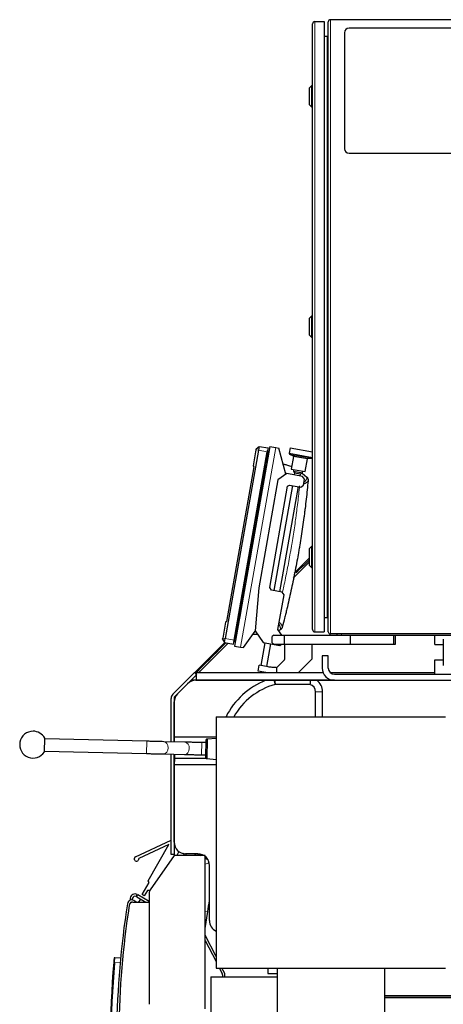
# Model space of a CAD drawing. Header units: inches. Extents: x 0 to 20790, y -12 to 14700.
# Tile 253 of 256: x 9108 to 9660, y 5609 to 6891. Entities that reach past the tile are written whole.
import ezdxf

# ---------------------------------------------------------------- set-up
doc = ezdxf.new("R2010")
doc.units = ezdxf.units.IN
doc.layers.add('1', color=7, linetype='Continuous', true_color=0xffffff)

msp = doc.modelspace()

# ---------------------------------------------------------------- linework, layer by layer
at = {"layer": '1', "color": 2, "linetype": 'Continuous', "lineweight": 25}
for p, q in [((9492.444, 6888.685), (9504.444, 6888.685)), ((9504.444, 6888.685), (9504.444, 6093.685)), ((9510.069, 6093.985), (9510.069, 6888.385)), ((9887.269, 6891.185), (9512.869, 6891.185)), ((9489.444, 6096.685), (9489.444, 6885.685)), ((9531.069, 6874.185), (9531.069, 6723.185)), ((9883.069, 6880.185), (9537.069, 6880.185)), ((9504.444, 6869.685), (9508.769, 6869.685)), ((9488.444, 6805.285), (9485.444, 6802.285)), ((9485.444, 6780.285), (9485.444, 6802.285)), ((9489.444, 6805.285), (9488.444, 6805.285)), ((9488.444, 6777.285), (9488.444, 6805.285)), ((9485.444, 6780.285), (9488.444, 6777.285)), ((9488.444, 6777.285), (9489.444, 6777.285)), ((9537.069, 6717.185), (9883.069, 6717.185)), ((9488.444, 6505.285), (9485.444, 6502.285)), ((9485.444, 6480.285), (9485.444, 6502.285)), ((9489.444, 6505.285), (9488.444, 6505.285)), ((9488.444, 6477.285), (9488.444, 6505.285)), ((9485.444, 6480.285), (9488.444, 6477.285)), ((9488.444, 6477.285), (9489.444, 6477.285)), ((9419.008, 6330.284), (9375.769, 6085.067)), ((9387.293, 6083.034), (9430.532, 6328.252)), ((9433.607, 6335.325), (9387.764, 6075.336)), ((9415.563, 6330.891), (9411.929, 6310.284)), ((9415.825, 6332.379), (9415.563, 6330.891)), ((9415.825, 6332.379), (9419.899, 6335.339)), ((9419.899, 6335.339), (9419.008, 6330.284)), ((9419.899, 6335.339), (9431.494, 6333.709)), ((9431.494, 6333.709), (9430.532, 6328.252)), ((9432.244, 6327.598), (9432.238, 6327.599)), ((9432.263, 6327.745), (9432.27, 6327.744)), ((9433.607, 6335.325), (9441.485, 6333.936)), ((9441.485, 6333.936), (9445.425, 6333.241)), ((9454.578, 6299.08), (9445.425, 6333.241)), ((9460.242, 6333.348), (9459.015, 6326.393)), ((9459.015, 6326.393), (9489.4, 6321.035)), ((9460.207, 6324.754), (9464.295, 6322.973)), ((9460.242, 6333.348), (9489.444, 6328.199)), ((9411.929, 6310.284), (9412.883, 6308.632)), ((9464.588, 6322.427), (9461.636, 6305.686)), ((9479.855, 6302.473), (9482.807, 6319.215)), ((9483.268, 6319.627), (9487.719, 6319.903)), ((9489.4, 6321.035), (9489.444, 6321.287)), ((9412.883, 6308.632), (9377.42, 6107.507)), ((9455.798, 6299.934), (9444.214, 6291.822)), ((9476.479, 6296.287), (9455.798, 6299.934)), ((9461.636, 6305.686), (9479.855, 6302.473)), ((9464.837, 6305.121), (9464.489, 6303.152)), ((9464.489, 6303.152), (9466.112, 6300.835)), ((9464.489, 6303.152), (9476.307, 6301.068)), ((9466.112, 6300.835), (9465.646, 6298.197)), ((9466.112, 6300.835), (9473.99, 6299.446)), ((9473.525, 6296.808), (9473.99, 6299.446)), ((9473.99, 6299.446), (9476.307, 6301.068)), ((9475.779, 6300.698), (9481.994, 6295.484)), ((9476.307, 6301.068), (9476.654, 6303.038)), ((9444.214, 6291.822), (9419.382, 6150.995)), ((9463.215, 6284.41), (9439.078, 6147.522)), ((9456.959, 6283.482), (9459.276, 6285.105)), ((9459.276, 6285.105), (9474.048, 6282.5)), ((9474.048, 6282.5), (9477.524, 6284.933)), ((9478.913, 6292.812), (9476.479, 6296.287)), ((9477.524, 6284.933), (9478.913, 6292.812)), ((9433.69, 6151.518), (9456.959, 6283.482)), ((9446.957, 6146.133), (9471.094, 6283.021)), ((9488.444, 6205.285), (9485.444, 6202.285)), ((9485.444, 6180.285), (9485.444, 6202.285)), ((9489.444, 6205.285), (9488.444, 6205.285)), ((9488.444, 6177.285), (9488.444, 6205.285)), ((9464.312, 6163.958), (9485.443, 6185.09)), ((9485.442, 6190.141), (9465.632, 6170.33)), ((9478.166, 6180.455), (9485.444, 6187.458)), ((9468.056, 6170.726), (9470.6, 6173.174)), ((9470.6, 6173.174), (9470.607, 6173.528)), ((9470.607, 6173.528), (9477.813, 6180.462)), ((9477.813, 6180.462), (9478.166, 6180.455)), ((9485.444, 6180.285), (9488.444, 6177.285)), ((9488.444, 6177.285), (9489.444, 6177.285)), ((9419.382, 6150.995), (9414.492, 6095.105)), ((9436.124, 6148.043), (9433.69, 6151.518)), ((9449.911, 6145.612), (9436.124, 6148.043)), ((9452.345, 6142.136), (9449.911, 6145.612)), ((9444.357, 6096.835), (9452.345, 6142.136)), ((9375.958, 6106.281), (9372.324, 6085.674)), ((9377.42, 6107.507), (9375.958, 6106.281)), ((9504.444, 6112.685), (9508.769, 6112.685)), ((9399.581, 6073.252), (9414.688, 6094.826)), ((9414.492, 6095.105), (9425.127, 6079.917)), ((9449.363, 6089.685), (9444.357, 6096.835)), ((9446.859, 6096.225), (9445.205, 6095.623)), ((9492.444, 6093.685), (9504.444, 6093.685)), ((9375.237, 6079.935), (9335.728, 6040.426)), ((9341.04, 6040.686), (9379.404, 6079.05)), ((9370.144, 6073.167), (9376.618, 6079.641)), ((9372.062, 6084.186), (9372.324, 6085.674)), ((9372.062, 6084.186), (9374.878, 6080.011)), ((9374.878, 6080.011), (9375.769, 6085.067)), ((9374.878, 6080.011), (9386.331, 6077.577)), ((9386.331, 6077.577), (9387.293, 6083.034)), ((9388.747, 6082.428), (9387.63, 6081.61)), ((9388.747, 6082.428), (9387.63, 6081.61)), ((9389.094, 6082.918), (9389.094, 6082.918)), ((9389.094, 6082.918), (9389.094, 6082.918)), ((9389.101, 6082.917), (9389.094, 6082.918)), ((9389.097, 6082.918), (9389.094, 6082.918)), ((9389.127, 6083.068), (9389.12, 6083.07)), ((9427.097, 6079.57), (9421.879, 6049.981)), ((9425.127, 6079.917), (9446.793, 6076.097)), ((9439.069, 6089.685), (9437.069, 6087.685)), ((9437.069, 6079.685), (9437.069, 6087.685)), ((9437.069, 6079.685), (9439.069, 6077.685)), ((9439.069, 6089.685), (9453.069, 6089.685)), ((9453.069, 6089.685), (9538.825, 6089.685)), ((9453.069, 6077.685), (9453.069, 6089.685)), ((9887.269, 6091.185), (9512.869, 6091.185)), ((9521.069, 6091.185), (9521.069, 6089.685)), ((9538.825, 6089.685), (9595.569, 6089.685)), ((9538.825, 6077.685), (9538.825, 6089.685)), ((9595.569, 6089.685), (9597.569, 6089.685)), ((9595.569, 6077.685), (9595.569, 6089.685)), ((9597.569, 6077.685), (9597.569, 6089.685)), ((9597.572, 6089.685), (9648.872, 6089.685)), ((9648.869, 6089.685), (9739.869, 6089.685)), ((9648.869, 6077.185), (9648.869, 6089.685)), ((9363.426, 6066.096), (9370.144, 6072.814)), ((9370.144, 6072.814), (9370.144, 6073.167)), ((9387.764, 6075.336), (9395.642, 6073.947)), ((9395.642, 6073.947), (9399.581, 6073.252)), ((9429.758, 6048.592), (9434.975, 6078.181)), ((9439.069, 6077.685), (9453.069, 6077.685)), ((9446.793, 6076.097), (9449.061, 6077.685)), ((9453.069, 6077.685), (9453.069, 6058.017)), ((9453.069, 6077.685), (9538.825, 6077.685)), ((9489.069, 6058.685), (9489.069, 6077.685)), ((9538.825, 6077.685), (9595.569, 6077.685)), ((9595.569, 6077.685), (9597.569, 6077.685)), ((9648.869, 6077.185), (9659.873, 6077.185)), ((9349.284, 6051.954), (9356.001, 6058.671)), ((9356.001, 6059.025), (9363.073, 6066.096)), ((9356.001, 6058.671), (9356.001, 6059.025)), ((9363.073, 6066.096), (9363.426, 6066.096)), ((9452.835, 6057.451), (9442.826, 6047.442)), ((9471.07, 6040.686), (9489.069, 6058.685)), ((9510.069, 6062.685), (9502.069, 6062.685)), ((9502.069, 6062.685), (9502.069, 6046.685)), ((9510.069, 6046.685), (9510.069, 6062.685)), ((9648.869, 6057.185), (9659.887, 6057.185)), ((9648.869, 6038.685), (9648.869, 6057.185)), ((9307.412, 6012.715), (9335.426, 6040.729)), ((9335.426, 6040.729), (9338.254, 6037.9)), ((9336.742, 6039.412), (9341.859, 6044.529)), ((9338.269, 6030.686), (9338.269, 6040.686)), ((9338.269, 6040.686), (9503.237, 6040.686)), ((9341.859, 6044.883), (9348.93, 6051.954)), ((9341.859, 6044.529), (9341.859, 6044.883)), ((9348.93, 6051.954), (9349.284, 6051.954)), ((9418.557, 6042.444), (9419.946, 6050.322)), ((9428.527, 6040.686), (9418.557, 6042.444)), ((9431.764, 6048.238), (9419.946, 6050.322)), ((9422.658, 6041.44), (9426.105, 6040.832)), ((9442.568, 6047.269), (9442.568, 6040.686)), ((9512.786, 6040.686), (9648.874, 6040.686)), ((9331.04, 6030.686), (9309.069, 6008.715)), ((9338.254, 6037.9), (9331.039, 6030.686)), ((9438.48, 6030.686), (9331.04, 6030.686)), ((9337.295, 6030.686), (9428.504, 6030.686)), ((9338.254, 6037.9), (9338.269, 6037.915)), ((9338.269, 6030.686), (9438.486, 6030.686)), ((9486.745, 6030.686), (9440.191, 6030.686)), ((9517.962, 6030.686), (9440.853, 6030.686)), ((9440.855, 6030.686), (9517.97, 6030.686)), ((9495.231, 6030.686), (9517.969, 6030.686)), ((9518.069, 6038.685), (9879.643, 6038.685)), ((9518.069, 6030.685), (9879.643, 6030.685)), ((9313.46, 6013.076), (9326.669, 6026.286)), ((9486.127, 6025.353), (9440.809, 6025.353)), ((9493.569, 5983.285), (9493.569, 6015.686)), ((9502.569, 5983.285), (9502.569, 6015.686)), ((9305.069, 5950.553), (9305.069, 6007.058)), ((9309.069, 6008.715), (9309.069, 5950.463)), ((9309.069, 5956.686), (9309.069, 6002.476)), ((9363.669, 5983.285), (9662.869, 5983.285)), ((9363.669, 5983.285), (9363.669, 5655.685)), ((9139.944, 5937.561), (9140.385, 5955.556)), ((9273.32, 5951.301), (9140.36, 5954.556)), ((9363.669, 5956.686), (9309.069, 5956.686)), ((9309.069, 5956.686), (9309.287, 5950.458)), ((9309.069, 5950.463), (9309.069, 5956.686)), ((9350.364, 5952.162), (9349.843, 5930.828)), ((9352.235, 5954.109), (9351.616, 5928.792)), ((9363.67, 5954.847), (9352.235, 5954.109)), ((9139.969, 5938.561), (9272.929, 5935.305)), ((9323.097, 5950.143), (9295.498, 5950.773)), ((9350.299, 5949.493), (9345.3, 5949.615)), ((9295.133, 5934.777), (9322.732, 5934.147)), ((9305.069, 5803.7), (9305.069, 5934.548)), ((9309.069, 5920.686), (9309.069, 5934.459)), ((9309.069, 5934.456), (9309.069, 5822.391)), ((9309.348, 5928.686), (9309.069, 5920.686)), ((9309.348, 5934.453), (9309.348, 5928.686)), ((9352.552, 5928.686), (9309.348, 5928.686)), ((9344.909, 5933.62), (9349.908, 5933.498)), ((9351.616, 5928.792), (9363.669, 5927.421)), ((9363.669, 5920.686), (9309.069, 5920.686)), ((9309.069, 5819.677), (9309.069, 5920.686)), ((9258.654, 5800.92), (9305.069, 5822.527)), ((9302.141, 5816.752), (9262.906, 5798.487)), ((9274.986, 5769.658), (9302.141, 5816.752)), ((9309.069, 5822.392), (9309.069, 5803.7)), ((9308.945, 5802.642), (9277.654, 5757.954)), ((9309.069, 5803.7), (9305.069, 5803.7)), ((9349.569, 5802.642), (9308.945, 5802.642)), ((9315.286, 5807.519), (9312.474, 5802.641)), ((9340.078, 5804.686), (9324.06, 5804.686)), ((9339.736, 5804.686), (9343.275, 5802.642)), ((9349.568, 5799.009), (9353.226, 5796.897)), ((9349.569, 5602.689), (9349.569, 5802.642)), ((9355.069, 5717.677), (9355.069, 5789.695)), ((9267.155, 5751.542), (9276.295, 5767.393)), ((9276.295, 5767.393), (9274.986, 5769.658)), ((9251.935, 5747.079), (9251.628, 5744.151)), ((9254.691, 5744.6), (9254.919, 5746.765)), ((9259.402, 5749.05), (9260.902, 5751.648)), ((9260.268, 5748.55), (9259.402, 5749.05)), ((9260.268, 5748.55), (9272.152, 5741.689)), ((9260.902, 5751.648), (9261.768, 5751.148)), ((9276.569, 5742.602), (9261.768, 5751.148)), ((9270.187, 5749.794), (9267.155, 5751.542)), ((9274.273, 5756.88), (9270.187, 5749.794)), ((9277.054, 5756.874), (9274.273, 5756.88)), ((9276.569, 5754.513), (9276.569, 5608.689)), ((9255.352, 5741.689), (9276.569, 5741.689)), ((9259.671, 5741.689), (9257.892, 5743.206)), ((9262.7, 5741.689), (9265.818, 5745.346)), ((9349.569, 5707.439), (9352.919, 5729.536)), ((9363.669, 5670.954), (9349.569, 5698.625)), ((9349.569, 5692.017), (9363.669, 5664.345)), ((9231.706, 5669.437), (9239.324, 5669.836)), ((9357.069, 5644.689), (9357.069, 5594.689)), ((9357.069, 5644.689), (9443.268, 5644.689)), ((9363.669, 5655.685), (9662.869, 5655.685)), ((9368.081, 5655.686), (9371.856, 5648.278)), ((9374.529, 5649.64), (9371.448, 5655.686)), ((9372.183, 5646.916), (9372.183, 5644.687)), ((9375.183, 5644.687), (9375.183, 5646.916)), ((9431.069, 5655.685), (9431.069, 5648.686)), ((9431.069, 5648.686), (9443.271, 5648.686)), ((9443.269, 5655.685), (9443.269, 5502.685)), ((9583.269, 5655.685), (9583.269, 5502.685)), ((9583.268, 5620.071), (9674.569, 5620.071)), ((9583.268, 5617.686), (9674.569, 5617.686))]:
    msp.add_line(p, q, dxfattribs=at)
at = {"layer": '1', "color": 110, "linetype": 'Continuous', "lineweight": 13}
for p, q in [((9492.444, 6888.685), (9492.444, 6093.685)), ((9512.869, 6891.185), (9512.869, 6091.185)), ((9508.769, 6112.685), (9508.769, 6869.685)), ((9441.485, 6333.936), (9395.642, 6073.947)), ((9415.563, 6330.891), (9419.008, 6330.284)), ((9419.008, 6330.284), (9430.532, 6328.252)), ((9431.985, 6327.644), (9431.042, 6327.81)), ((9460.207, 6324.754), (9487.719, 6319.903)), ((9464.295, 6322.973), (9483.268, 6319.627)), ((9464.588, 6322.427), (9482.807, 6319.215)), ((9372.324, 6085.674), (9375.769, 6085.067)), ((9375.769, 6085.067), (9387.293, 6083.034)), ((9388.868, 6083.115), (9387.925, 6083.283)), ((9527.069, 6091.185), (9527.069, 6089.685)), ((9439.139, 6030.686), (9440.654, 6025.311)), ((9502.569, 6015.686), (9493.569, 6015.686)), ((9272.929, 5935.305), (9273.32, 5951.301)), ((9344.909, 5933.62), (9345.3, 5949.615)), ((9261.768, 5751.148), (9260.268, 5748.55)), ((9349.416, 5730.067), (9352.919, 5729.536)), ((9238.716, 5663.313), (9231.226, 5662.92)), ((9583.268, 5619.634), (9674.569, 5619.634)), ((9583.268, 5618.11), (9674.569, 5618.11))]:
    msp.add_line(p, q, dxfattribs=at)
at = {"layer": '1', "color": 2, "linetype": 'Continuous', "lineweight": 25}
for centre, radius, start, end in [((9492.444, 6885.685), 3, 90, 180), ((9512.869, 6888.385), 2.8, 90, 180), ((9537.069, 6874.185), 6, 90, 180), ((9508.769, 6870.985), 1.3, 270, 0), ((9537.069, 6723.185), 6, 180, 270), ((9461.006, 6326.587), 2, 185.575785, 246.459284), ((9464.095, 6322.514), 0.5, 350, 66.459284), ((9483.299, 6319.128), 0.5, 93.540716, 170), ((9487.596, 6321.899), 2, 273.540716, 334.424215), ((9469.443, 6169.285), 2, 133.900697, 135), ((9508.769, 6111.385), 1.3, 0, 90), ((9492.444, 6096.685), 3, 180, 270), ((9512.869, 6093.985), 2.8, 180, 270), ((9452.269, 6058.017), 0.8, 315, 0), ((9422.831, 6042.425), 1, 216.335116, 260), ((9426.279, 6041.817), 1, 260, 303.664884), ((9442.26, 6048.008), 0.8, 292.614253, 315), ((9518.069, 6046.685), 16, 180, 270), ((9518.069, 6046.685), 8, 180, 270), ((9465.069, 5938.686), 99, 111.675137, 153.223504), ((9483.569, 6015.686), 19, 0, 52.136354), ((9465.069, 5938.686), 90, 105.740549, 150.292933), ((9443.367, 6015.686), 10, 104.817624, 105.740549), ((9483.569, 6015.686), 10, 0, 75.182376), ((9313.069, 6007.058), 8, 135, 180), ((9125.161, 5946.926), 17.5, 90, 327.64765), ((9125.161, 5946.926), 17.5, 29.547096, 90), ((9259.92, 5798.2), 3, 114.962938, 5.494194), ((9257.902, 5746.452), 6, 60, 173.99935), ((9257.902, 5746.452), 3, 60, 173.99935), ((9282.569, 5754.513), 6, 145, 180), ((10436.833, 5555.025), 1203, 171.176235, 187.058833), ((10436.629, 5556.108), 1200, 171.308528, 186.912228), ((9253.999, 5738.64), 6, 49.55, 171.176235), ((9255.352, 5736.689), 5, 90, 171.308528), ((9253.999, 5738.64), 3, 81.412273, 168.038658), ((9231.759, 5668.438), 1, 93, 174.889549), ((10425.992, 5561.636), 1200, 175.154216, 184.845784), ((10425.94, 5561.636), 1199, 175.154216, 184.845784), ((9369.183, 5646.916), 3, 0, 27), ((9369.183, 5646.916), 6, 0, 27)]:
    msp.add_arc(centre, radius, start, end, dxfattribs=at)
at = {"layer": '1', "color": 110, "linetype": 'Continuous', "lineweight": 13}
for centre, major_axis, ratio, start_param, end_param in [((9430.331, 6327.936), (0.985, -0.174), 0.0000455, 0.76356558, 1.42700104), ((9431.309, 6327.763), (0.936, -0.165), 0.0000455, 0.1205485, 0.76354174), ((9478.734, 6291.166), (4.978, -0.468), 0.95970877, 0, 0.88797213), ((9445.273, 6101.398), (-4.838, 1.262), 0.95970878, 2.25362037, 3.14159265), ((9388.185, 6083.195), (0.936, -0.165), 1, 5.51964356, 6.16263681), ((9295.315, 5942.775), (0.182, 7.998), 0.73989858, 3.14108761, 6.28061858), ((9322.914, 5942.145), (0.182, 7.998), 0.73989858, 3.14167666, 6.28317114), ((9344.085, 5811.368), (20.763, -3.148), 0.99479478, 3.61829211, 3.72363364), ((9345.785, 5822.578), (20.763, -3.148), 0.99479478, 4.32092894, 4.55959181), ((9344.085, 5811.368), (20.763, -3.148), 0.99479478, 5.12635476, 5.38838322), ((9231.278, 5662.92), (-0.996, 0.084), 0.00442706, 0, 1.51862377)]:
    msp.add_ellipse(centre, major_axis=major_axis, ratio=ratio, start_param=start_param, end_param=end_param, dxfattribs=at)
at = {"layer": '1', "color": 2, "linetype": 'Continuous', "lineweight": 25}
for centre, major_axis, ratio, start_param, end_param in [((9430.505, 6328.919), (-0.985, 0.174), 0.99999893, 3.90575432, 4.56859358), ((9431.315, 6327.796), (-0.936, 0.165), 0.99999893, 3.34524443, 3.90513412), ((9387.039, 6082.416), (0.985, -0.174), 1, 4.85618427, 5.51961972), ((9387.04, 6082.416), (0.985, -0.174), 0.99999893, 4.85618442, 5.51931099), ((9387.214, 6083.407), (0.985, -0.174), 0.00146008, 0.76356505, 1.42700089), ((9388.185, 6083.194), (0.936, -0.165), 0.99999893, 5.51964422, 6.16263727), ((9388.192, 6083.233), (0.936, -0.165), 0.00146008, 0.12054837, 0.76354121), ((9442.26, 6048.008), (0, 0.8), 1, 3.11685404, 3.53628583), ((9337.295, 6015.686), (-15.018, 0), 0.99878277, 4.71238898, 5.49839613), ((9324.078, 6002.469), (-13.868, 5.744), 0.99928642, 5.89073854, 6.67563207), ((9324.078, 5819.695), (-10.62, -10.62), 0.99878277, 5.49839613, 7.06797448), ((9340.06, 5789.677), (10.62, 10.62), 0.99878277, 5.49839613, 7.06797448), ((9370.078, 5717.695), (-10.62, -10.62), 0.99878277, 5.49839613, 6.62797753)]:
    msp.add_ellipse(centre, major_axis=major_axis, ratio=ratio, start_param=start_param, end_param=end_param, dxfattribs=at)
at = {"layer": '1', "color": 110, "linetype": 'Continuous', "lineweight": 13}
for points in [[(9387.925, 6083.283), (9402.298, 6164.792), (9416.67, 6246.301), (9431.042, 6327.81)], [(9431.985, 6327.644), (9417.612, 6246.135), (9403.24, 6164.626), (9388.868, 6083.115)]]:
    msp.add_open_spline(points, degree=3, dxfattribs=at)
at = {"layer": '1', "color": 2, "linetype": 'Continuous', "lineweight": 25}
for points, degree in [([(9432.238, 6327.599), (9417.865, 6246.09), (9403.493, 6164.581), (9389.12, 6083.07)], 3), ([(9431.336, 6329.475), (9431.142, 6329.759), (9430.817, 6329.869)], 2), ([(9432.105, 6328.324), (9431.336, 6329.475)], 1), ([(9432.105, 6328.324), (9432.105, 6328.325), (9432.083, 6328.199), (9432.03, 6327.898), (9431.985, 6327.644)], 3), ([(9481.994, 6295.484), (9482.253, 6295.267), (9482.753, 6294.755), (9483.367, 6293.763), (9483.755, 6292.558), (9483.801, 6291.65), (9483.758, 6291.187)], 3), ([(9387.63, 6081.61), (9387.63, 6081.61), (9387.694, 6081.971), (9387.845, 6082.828), (9387.925, 6083.283)], 3), ([(9387.63, 6081.61), (9388.747, 6082.428)], 1), ([(9388.868, 6083.115), (9388.822, 6082.857), (9388.769, 6082.556), (9388.747, 6082.429), (9388.747, 6082.428)], 3), ([(9389.12, 6083.07), (9389.094, 6082.919), (9389.094, 6082.918)], 2), ([(9389.096, 6082.918), (9389.096, 6082.918), (9389.101, 6082.917)], 2), ([(9352.235, 5954.109), (9350.522, 5953.819), (9350.364, 5952.162)], 2), ([(9349.843, 5930.828), (9349.982, 5929.1), (9351.616, 5928.792)], 2), ([(9352.919, 5729.536), (9353.649, 5734.349), (9354.366, 5739.083), (9355.073, 5743.747)], 3)]:
    msp.add_open_spline(points, degree=degree, dxfattribs=at)
for points, knots in [([(9432.263, 6327.746), (9432.263, 6327.745), (9432.263, 6327.745), (9432.264, 6327.754), (9432.265, 6327.78), (9432.264, 6327.809), (9432.264, 6327.824)], [0, 0, 0, 0, 0.11034707, 0.25917922, 0.65646894, 1, 1, 1, 1]), ([(9450.943, 6312.688), (9451.069, 6312.654), (9451.195, 6312.62), (9451.787, 6312.459), (9452.718, 6312.203), (9453.647, 6311.942), (9454.576, 6311.678), (9455.04, 6311.545), (9456.431, 6311.142), (9457.358, 6310.868), (9459.207, 6310.309), (9460.13, 6310.025), (9461.462, 6309.606), (9461.873, 6309.476), (9462.283, 6309.345)], [0, 0, 0, 0, 0.03311279, 0.03311279, 0.15563928, 0.27816578, 0.27816578, 0.40069227, 0.40069227, 0.64574527, 0.64574527, 0.89079826, 0.89079826, 1, 1, 1, 1]), ([(9483.712, 6290.697), (9482.956, 6282.664), (9482.119, 6274.638), (9480.742, 6262.612), (9480.263, 6258.605), (9479.514, 6252.597), (9479.259, 6250.595), (9478.739, 6246.592), (9478.474, 6244.591), (9477.124, 6234.591), (9475.964, 6226.602), (9474.102, 6214.636), (9473.461, 6210.651), (9472.47, 6204.677), (9472.134, 6202.687), (9471.453, 6198.707), (9471.108, 6196.718), (9469.355, 6186.777), (9467.873, 6178.842), (9464.75, 6163.006), (9463.108, 6155.105), (9459.667, 6139.338), (9457.867, 6131.471), (9455.517, 6121.659), (9455.042, 6119.698), (9454.082, 6115.778), (9452.628, 6109.903), (9451.129, 6104.039), (9450.111, 6100.135)], [0, 0, 0, 0, 0.125, 0.125, 0.1875, 0.1875, 0.21875, 0.21875, 0.25, 0.25, 0.375, 0.375, 0.4375, 0.4375, 0.46875, 0.46875, 0.5, 0.5, 0.625, 0.625, 0.75, 0.75, 0.875, 0.875, 0.90625, 0.90625, 0.9375, 1, 1, 1, 1]), ([(9483.758, 6291.187), (9483.758, 6291.187), (9483.758, 6291.187), (9483.758, 6291.187), (9483.758, 6291.186), (9483.758, 6291.185), (9483.757, 6291.179), (9483.756, 6291.168), (9483.753, 6291.138), (9483.75, 6291.108), (9483.743, 6291.028), (9483.738, 6290.977), (9483.727, 6290.854), (9483.72, 6290.781), (9483.712, 6290.697)], [0, 0, 0, 0, 0.00067364, 0.00067364, 0.03095626, 0.06221573, 0.12473469, 0.24977259, 0.24977259, 0.49984839, 0.49984839, 0.7499242, 0.7499242, 1, 1, 1, 1]), ([(9449.986, 6099.659), (9449.869, 6099.209), (9449.515, 6098.372), (9448.738, 6097.373), (9447.822, 6096.65), (9447.176, 6096.341), (9446.859, 6096.225)], [0, 0, 0, 0, 0.25000001, 0.50000001, 0.75, 1, 1, 1, 1]), ([(9450.111, 6100.135), (9450.089, 6100.054), (9450.071, 6099.983), (9450.04, 6099.863), (9450.027, 6099.814), (9450.006, 6099.736), (9449.999, 6099.707), (9449.991, 6099.678), (9449.988, 6099.667), (9449.987, 6099.661), (9449.986, 6099.66), (9449.986, 6099.659), (9449.986, 6099.659)], [0, 0, 0, 0, 0.25061683, 0.25061683, 0.50123366, 0.50123366, 0.75185049, 0.75185049, 0.8771589, 0.93981311, 0.97114021, 1, 1, 1, 1]), ([(9417.903, 6090.23), (9417.442, 6090.258), (9416.981, 6090.288), (9416.037, 6090.351), (9415.556, 6090.385), (9414.593, 6090.455), (9413.63, 6090.527), (9412.668, 6090.605), (9412.056, 6090.656), (9411.926, 6090.667), (9411.796, 6090.678)], [0, 0, 0, 0, 0.22643964, 0.22643964, 0.46293012, 0.46293012, 0.6994206, 0.93591108, 0.93591108, 1, 1, 1, 1]), ([(9660.02, 6084.375), (9659.993, 6084.305), (9659.948, 6083.845), (9659.906, 6082.327), (9659.883, 6080.223), (9659.87, 6077.295), (9659.869, 6073.723), (9659.87, 6069.387), (9659.868, 6064.461), (9659.874, 6059.549), (9659.892, 6055.448), (9659.917, 6052.563), (9659.957, 6050.578), (9659.997, 6050.038), (9660.02, 6049.996)], [0, 0, 0, 0, 0.08351729, 0.1590478, 0.22628351, 0.28539179, 0.3805113, 0.44972956, 0.53735982, 0.65699315, 0.72963946, 0.8108925, 0.90126662, 1, 1, 1, 1]), ([(9442.24, 6047.208), (9441.363, 6047.23), (9440.486, 6047.267), (9438.735, 6047.373), (9437.861, 6047.442), (9436.115, 6047.612), (9435.243, 6047.714), (9433.501, 6047.95), (9432.632, 6048.085), (9431.764, 6048.238)], [0, 0, 0, 0, 0.25, 0.25, 0.5, 0.5, 0.75, 0.75, 1, 1, 1, 1]), ([(9439.139, 6030.686), (9437.336, 6030.686), (9435.549, 6030.686), (9432.005, 6030.686), (9430.248, 6030.686), (9428.504, 6030.686)], [0, 0, 0, 0, 0.5, 0.5, 1, 1, 1, 1]), ([(9440.191, 6030.686), (9440.102, 6030.686), (9440.014, 6030.686), (9439.838, 6030.686), (9439.75, 6030.686), (9439.487, 6030.686), (9439.312, 6030.686), (9439.139, 6030.686)], [0, 0, 0, 0, 0.25, 0.25, 0.5, 0.5, 1, 1, 1, 1]), ([(9440.191, 6030.686), (9440.284, 6029.796), (9440.381, 6028.907), (9440.586, 6027.13), (9440.694, 6026.241), (9440.809, 6025.353)], [0, 0, 0, 0, 0.5, 0.5, 1, 1, 1, 1]), ([(9486.745, 6030.686), (9486.652, 6029.796), (9486.555, 6028.907), (9486.35, 6027.13), (9486.242, 6026.241), (9486.127, 6025.353)], [0, 0, 0, 0, 0.5, 0.5, 1, 1, 1, 1]), ([(9495.231, 6030.686), (9494.903, 6030.686), (9494.573, 6030.686), (9493.907, 6030.686), (9493.572, 6030.686), (9492.894, 6030.686), (9492.552, 6030.686), (9491.862, 6030.686), (9491.513, 6030.686), (9490.806, 6030.686), (9490.449, 6030.686), (9489.996, 6030.686), (9489.905, 6030.686), (9489.722, 6030.686), (9489.631, 6030.686), (9489.356, 6030.686), (9489.172, 6030.686), (9488.25, 6030.686), (9487.503, 6030.686), (9486.745, 6030.686)], [0, 0, 0, 0, 0.125, 0.125, 0.25, 0.25, 0.375, 0.375, 0.5, 0.5, 0.625, 0.625, 0.65625, 0.65625, 0.6875, 0.6875, 0.75, 0.75, 1, 1, 1, 1]), ([(9295.498, 5950.773), (9294.081, 5950.805), (9291.002, 5950.876), (9285.561, 5951.004), (9279.556, 5951.149), (9275.433, 5951.249), (9273.32, 5951.301)], [0, 0, 0, 0, 0.25001726, 0.49997807, 0.74994927, 1, 1, 1, 1]), ([(9345.3, 5949.615), (9343.186, 5949.667), (9339.059, 5949.767), (9333.047, 5949.911), (9327.598, 5950.04), (9324.516, 5950.111), (9323.097, 5950.143)], [0, 0, 0, 0, 0.25000751, 0.49997863, 0.74996002, 1, 1, 1, 1]), ([(9272.929, 5935.305), (9275.043, 5935.254), (9279.17, 5935.153), (9285.182, 5935.009), (9290.63, 5934.88), (9293.714, 5934.809), (9295.133, 5934.777)], [0, 0, 0, 0, 0.25000681, 0.49997629, 0.74995959, 1, 1, 1, 1]), ([(9322.732, 5934.147), (9324.148, 5934.115), (9327.226, 5934.044), (9332.668, 5933.916), (9338.674, 5933.772), (9342.797, 5933.672), (9344.909, 5933.62)], [0, 0, 0, 0, 0.25001753, 0.4999768, 0.74994981, 1, 1, 1, 1]), ([(9321.971, 5805.599), (9321.906, 5805.172), (9321.772, 5804.29), (9321.629, 5803.346), (9321.556, 5802.861)], [0, 0, 0, 0, 0.50237206, 1, 1, 1, 1]), ([(9230.763, 5668.527), (9230.763, 5668.527), (9230.762, 5668.524), (9230.762, 5668.516), (9230.761, 5668.509), (9230.759, 5668.482), (9230.754, 5668.429), (9230.746, 5668.341), (9230.739, 5668.262), (9230.736, 5668.234), (9230.732, 5668.188), (9230.731, 5668.172), (9230.728, 5668.139), (9230.726, 5668.122), (9230.719, 5668.035), (9230.712, 5667.957), (9230.697, 5667.786), (9230.688, 5667.694), (9230.671, 5667.493), (9230.661, 5667.385), (9230.648, 5667.24), (9230.646, 5667.21), (9230.64, 5667.151), (9230.632, 5667.06), (9230.624, 5666.967), (9230.607, 5666.775), (9230.584, 5666.508), (9230.558, 5666.218), (9230.542, 5666.03), (9230.539, 5665.992), (9230.532, 5665.915), (9230.529, 5665.877), (9230.518, 5665.759), (9230.512, 5665.681), (9230.491, 5665.441), (9230.463, 5665.116), (9230.433, 5664.779), (9230.411, 5664.521), (9230.404, 5664.434), (9230.392, 5664.303), (9230.389, 5664.259), (9230.381, 5664.171), (9230.377, 5664.126), (9230.358, 5663.904), (9230.328, 5663.547), (9230.297, 5663.186), (9230.282, 5663.005)], [0, 0, 0, 0, 0.02797956, 0.02797956, 0.05933506, 0.05933506, 0.12204606, 0.18475705, 0.18475705, 0.21611255, 0.21611255, 0.2317903, 0.2317903, 0.24746805, 0.24746805, 0.31017905, 0.31017905, 0.37289004, 0.37289004, 0.43560104, 0.43560104, 0.45127879, 0.45127879, 0.46695654, 0.49831203, 0.49831203, 0.56102303, 0.62373402, 0.62373402, 0.63941177, 0.63941177, 0.65508952, 0.65508952, 0.68644502, 0.68644502, 0.74915602, 0.81186701, 0.81186701, 0.84322251, 0.84322251, 0.85890026, 0.85890026, 0.87457801, 0.87457801, 0.937289, 1, 1, 1, 1])]:
    msp.add_open_spline(points, degree=3, knots=knots, dxfattribs=at)
at = {"layer": '1', "color": 110, "linetype": 'Continuous', "lineweight": 13}
for points, knots in [([(9477.886, 6286.311), (9477.926, 6286.329), (9478.278, 6286.495), (9478.619, 6286.661), (9479.057, 6286.881), (9479.201, 6286.955), (9479.412, 6287.065), (9479.482, 6287.102), (9479.62, 6287.175), (9479.688, 6287.211), (9480.025, 6287.393), (9480.538, 6287.681), (9481.001, 6287.964), (9481.438, 6288.243), (9481.644, 6288.381), (9482.029, 6288.654), (9482.231, 6288.806), (9482.416, 6288.956), (9482.457, 6288.989), (9482.477, 6289.006), (9482.536, 6289.056), (9482.575, 6289.088), (9482.689, 6289.187), (9482.76, 6289.251), (9482.964, 6289.443), (9483.205, 6289.693), (9483.384, 6289.929), (9483.533, 6290.16), (9483.591, 6290.272), (9483.676, 6290.49), (9483.702, 6290.595), (9483.712, 6290.697)], [0, 0, 0, 0, 0.01139147, 0.10126497, 0.10126497, 0.14620172, 0.14620172, 0.1686701, 0.1686701, 0.19113847, 0.19113847, 0.28101198, 0.37088548, 0.37088548, 0.46075898, 0.46075898, 0.55063248, 0.56186667, 0.56186667, 0.57310086, 0.57310086, 0.59556924, 0.59556924, 0.64050599, 0.64050599, 0.73037949, 0.82025299, 0.82025299, 0.9101265, 0.9101265, 1, 1, 1, 1]), ([(9478.214, 6288.497), (9478.226, 6288.509), (9478.239, 6288.521), (9478.381, 6288.652), (9478.507, 6288.77), (9478.693, 6288.948), (9478.754, 6289.007), (9478.875, 6289.125), (9478.935, 6289.184), (9479.229, 6289.476), (9479.676, 6289.937), (9480.075, 6290.385), (9480.45, 6290.827), (9480.625, 6291.044), (9480.95, 6291.473), (9481.12, 6291.71), (9481.273, 6291.943), (9481.306, 6291.994), (9481.323, 6292.02), (9481.372, 6292.097), (9481.404, 6292.148), (9481.496, 6292.3), (9481.555, 6292.4), (9481.719, 6292.695), (9481.908, 6293.077), (9482.041, 6293.435), (9482.144, 6293.782), (9482.181, 6293.949), (9482.225, 6294.272), (9482.232, 6294.428), (9482.224, 6294.576)], [0, 0, 0, 0, 0.00497512, 0.00497512, 0.05472637, 0.05472637, 0.07960199, 0.07960199, 0.10447761, 0.10447761, 0.2039801, 0.30348259, 0.30348259, 0.40298507, 0.40298507, 0.50248756, 0.51492537, 0.51492537, 0.52736318, 0.52736318, 0.55223881, 0.55223881, 0.60199005, 0.60199005, 0.70149254, 0.80099502, 0.80099502, 0.90049751, 0.90049751, 1, 1, 1, 1]), ([(9482.224, 6294.576), (9482.216, 6294.704), (9482.206, 6294.817), (9482.179, 6295.019), (9482.163, 6295.107), (9482.124, 6295.257), (9482.08, 6295.382), (9482.024, 6295.458), (9481.994, 6295.484)], [0, 0, 0, 0, 0.25, 0.25, 0.5, 0.5, 0.75, 1, 1, 1, 1]), ([(9450.378, 6145.498), (9450.942, 6148.036), (9451.497, 6150.577), (9453.595, 6160.325), (9455.079, 6167.546), (9457.911, 6182.016), (9459.259, 6189.266), (9460.861, 6198.346), (9461.177, 6200.163), (9461.8, 6203.799), (9462.722, 6209.253), (9463.606, 6214.713), (9465.323, 6225.641), (9466.399, 6232.937), (9467.659, 6242.068), (9467.906, 6243.895), (9468.393, 6247.551), (9468.632, 6249.379), (9469.336, 6254.865), (9469.789, 6258.524), (9471.095, 6269.506), (9471.896, 6276.834), (9472.629, 6284.169)], [0, 0, 0, 0, 0.05552713, 0.05552713, 0.21293928, 0.21293928, 0.37035142, 0.37035142, 0.40970446, 0.40970446, 0.44905749, 0.52776357, 0.52776357, 0.68517571, 0.68517571, 0.72452875, 0.72452875, 0.76388178, 0.76388178, 0.84258786, 0.84258786, 1, 1, 1, 1]), ([(9446.136, 6106.25), (9446.167, 6106.219), (9446.442, 6105.942), (9446.705, 6105.67), (9447.042, 6105.313), (9447.152, 6105.195), (9447.313, 6105.019), (9447.366, 6104.961), (9447.47, 6104.845), (9447.522, 6104.787), (9447.776, 6104.501), (9448.16, 6104.055), (9448.498, 6103.631), (9448.813, 6103.22), (9448.96, 6103.019), (9449.228, 6102.631), (9449.366, 6102.419), (9449.489, 6102.215), (9449.515, 6102.17), (9449.529, 6102.147), (9449.568, 6102.08), (9449.643, 6101.947), (9449.711, 6101.819), (9449.837, 6101.57), (9449.978, 6101.253), (9450.066, 6100.969), (9450.126, 6100.702), (9450.143, 6100.576), (9450.148, 6100.343), (9450.137, 6100.235), (9450.111, 6100.135)], [0, 0, 0, 0, 0.01139147, 0.10126497, 0.10126497, 0.14620172, 0.14620172, 0.1686701, 0.1686701, 0.19113847, 0.19113847, 0.28101198, 0.37088548, 0.37088548, 0.46075898, 0.46075898, 0.55063248, 0.56186667, 0.56186667, 0.57310086, 0.57310086, 0.59556924, 0.64050599, 0.64050599, 0.73037949, 0.82025299, 0.82025299, 0.9101265, 0.9101265, 1, 1, 1, 1]), ([(9445.696, 6104.083), (9445.705, 6104.068), (9445.713, 6104.052), (9445.801, 6103.881), (9445.879, 6103.726), (9445.993, 6103.496), (9446.03, 6103.419), (9446.103, 6103.267), (9446.139, 6103.192), (9446.316, 6102.816), (9446.578, 6102.23), (9446.911, 6101.394), (9447.091, 6100.865), (9447.251, 6100.351), (9447.328, 6100.07), (9447.393, 6099.799), (9447.406, 6099.739), (9447.413, 6099.709), (9447.433, 6099.62), (9447.47, 6099.444), (9447.501, 6099.273), (9447.554, 6098.94), (9447.602, 6098.516), (9447.604, 6098.134), (9447.582, 6097.773), (9447.56, 6097.603), (9447.491, 6097.284), (9447.444, 6097.136), (9447.385, 6096.999)], [0, 0, 0, 0, 0.00497512, 0.00497512, 0.05472637, 0.05472637, 0.07960199, 0.07960199, 0.10447761, 0.10447761, 0.2039801, 0.30348259, 0.40298507, 0.40298507, 0.50248756, 0.51492537, 0.51492537, 0.52736318, 0.52736318, 0.55223881, 0.60199005, 0.60199005, 0.70149254, 0.80099502, 0.80099502, 0.90049751, 0.90049751, 1, 1, 1, 1]), ([(9447.385, 6096.999), (9447.335, 6096.882), (9447.286, 6096.779), (9447.192, 6096.599), (9447.147, 6096.522), (9447.059, 6096.393), (9446.975, 6096.291), (9446.896, 6096.239), (9446.859, 6096.225)], [0, 0, 0, 0, 0.25, 0.25, 0.5, 0.5, 0.75, 1, 1, 1, 1]), ([(9231.226, 5662.92), (9231.239, 5663.135), (9231.267, 5663.561), (9231.295, 5663.984), (9231.312, 5664.246), (9231.315, 5664.299), (9231.322, 5664.403), (9231.333, 5664.559), (9231.343, 5664.713), (9231.364, 5665.017), (9231.391, 5665.416), (9231.417, 5665.8), (9231.437, 5666.082), (9231.444, 5666.176), (9231.453, 5666.314), (9231.457, 5666.359), (9231.463, 5666.45), (9231.466, 5666.495), (9231.482, 5666.717), (9231.507, 5667.058), (9231.53, 5667.373), (9231.547, 5667.599), (9231.552, 5667.673), (9231.56, 5667.781), (9231.563, 5667.816), (9231.568, 5667.887), (9231.571, 5667.921), (9231.584, 5668.092), (9231.594, 5668.219), (9231.613, 5668.456), (9231.622, 5668.565), (9231.638, 5668.766), (9231.646, 5668.857), (9231.655, 5668.96), (9231.656, 5668.98), (9231.66, 5669.019), (9231.661, 5669.038), (9231.666, 5669.092), (9231.669, 5669.125), (9231.678, 5669.218), (9231.688, 5669.321), (9231.696, 5669.384), (9231.702, 5669.426), (9231.705, 5669.437), (9231.706, 5669.437)], [0, 0, 0, 0, 0.0625, 0.125, 0.125, 0.140625, 0.140625, 0.15625, 0.1875, 0.1875, 0.25, 0.3125, 0.3125, 0.34375, 0.34375, 0.359375, 0.359375, 0.375, 0.375, 0.4375, 0.5, 0.5, 0.53125, 0.53125, 0.546875, 0.546875, 0.5625, 0.5625, 0.625, 0.625, 0.6875, 0.6875, 0.75, 0.75, 0.765625, 0.765625, 0.78125, 0.78125, 0.8125, 0.8125, 0.875, 0.9375, 0.9375, 1, 1, 1, 1])]:
    msp.add_open_spline(points, degree=3, knots=knots, dxfattribs=at)

doc.saveas('drawing.dxf')
